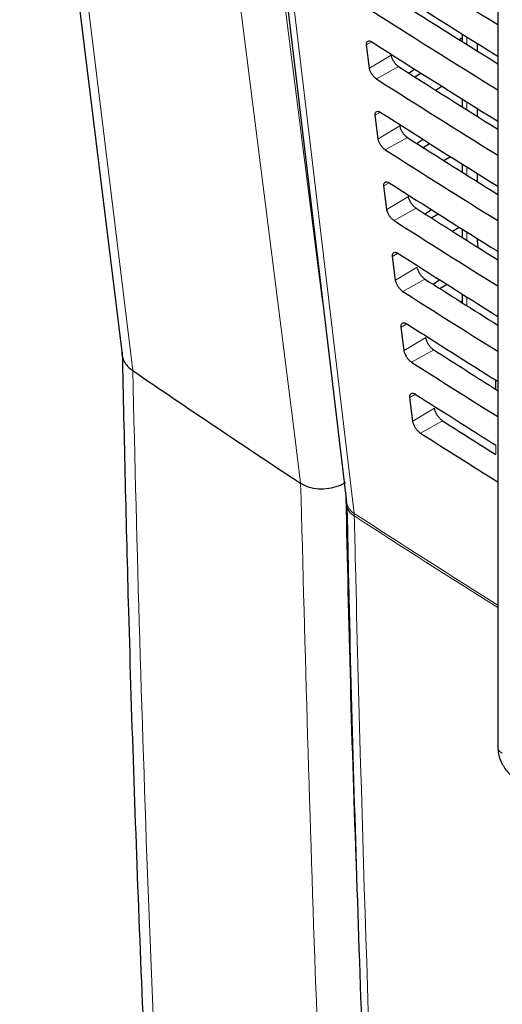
# Paper-space layout 'Blatt4' of a CAD drawing. Header units: millimetres. Extents: x 5 to 418, y 2 to 292.
# Tile 8 of 79: x 82 to 94, y 172 to 198. Entities that reach past the tile are written whole.
import ezdxf

# ---------------------------------------------------------------- set-up
doc = ezdxf.new("R2010")
doc.units = ezdxf.units.MM

psp = doc.layouts.new('Blatt4')

# ---------------------------------------------------------------- linework, layer by layer
at = {"color": 7, "linetype": 'Continuous', "lineweight": 25}
for p, q in [((81.598, 210.434), (84.244, 188.838)), ((87.492, 206.504), (90.042, 185.026)), ((93.956, 206.015), (93.956, 178.687)), ((93.04, 197.031), (92.966, 196.982)), ((93.04, 197.131), (93.04, 196.936)), ((90.642, 196.246), (90.567, 196.855)), ((93.428, 196.888), (93.428, 196.692)), ((91.816, 196.22), (91.662, 196.118)), ((91.809, 196.025), (91.968, 196.124)), ((92.349, 195.682), (92.511, 195.782)), ((93.04, 195.449), (93.04, 195.246)), ((93.428, 195.206), (93.428, 195.002)), ((90.865, 194.42), (90.791, 195.029)), ((92.031, 194.403), (91.871, 194.297)), ((92.025, 194.199), (92.191, 194.302)), ((92.566, 193.856), (92.733, 193.96)), ((93.04, 193.767), (93.04, 193.557)), ((93.428, 193.523), (93.428, 193.313)), ((91.089, 192.594), (91.014, 193.203)), ((92.247, 192.586), (92.08, 192.476)), ((92.241, 192.374), (92.414, 192.481)), ((92.782, 192.031), (92.956, 192.138)), ((93.04, 192.085), (93.04, 191.868)), ((93.428, 191.841), (93.428, 191.787)), ((93.428, 191.787), (93.437, 191.617)), ((91.312, 190.768), (91.238, 191.377)), ((92.462, 190.769), (92.29, 190.655)), ((92.458, 190.548), (92.637, 190.659)), ((93.04, 190.404), (93.04, 190.179)), ((92.999, 190.205), (93.04, 190.231)), ((91.536, 188.942), (91.461, 189.551)), ((84.523, 188.423), (84.523, 188.423)), ((93.896, 188.184), (93.896, 187.95)), ((91.759, 187.116), (91.685, 187.725)), ((88.86, 185.508), (88.861, 185.508))]:
    psp.add_line(p, q, dxfattribs=at)
at = {"color": 7, "linetype": 'Continuous', "lineweight": 18}
for p, q in [((90.697, 196.932), (90.567, 196.855)), ((93.157, 197.057), (93.157, 196.862)), ((91.204, 196.582), (90.642, 196.246)), ((91.391, 196.29), (90.819, 195.971)), ((93.157, 195.375), (93.157, 195.172)), ((90.923, 195.108), (90.791, 195.029)), ((91.427, 194.756), (90.865, 194.42)), ((91.619, 194.457), (91.046, 194.138)), ((93.157, 193.693), (93.157, 193.483)), ((91.15, 193.284), (91.014, 193.203)), ((91.651, 192.93), (91.089, 192.594)), ((91.847, 192.625), (91.274, 192.305)), ((93.157, 192.012), (93.157, 191.794)), ((93.428, 191.787), (93.473, 191.813)), ((91.377, 191.46), (91.238, 191.377)), ((91.874, 191.104), (91.312, 190.768)), ((92.075, 190.792), (91.502, 190.473)), ((93.157, 190.33), (93.157, 190.105)), ((91.604, 189.636), (91.461, 189.551)), ((92.098, 189.278), (91.536, 188.942)), ((92.303, 188.959), (91.73, 188.64)), ((93.954, 188.147), (93.954, 187.913)), ((91.83, 187.811), (91.685, 187.725)), ((92.321, 187.452), (91.759, 187.116)), ((92.531, 187.126), (91.958, 186.807)), ((93.909, 186.252), (93.909, 186.494)), ((90.247, 184.664), (90.243, 184.729))]:
    psp.add_line(p, q, dxfattribs=at)
at = {"color": 7, "linetype": 'Continuous', "lineweight": 18, "flags": 128}
for points in [[(81.878, 210.021), (82.1, 208.212), (82.986, 200.976), (84.523, 188.423)], [(88.861, 185.508), (88.708, 186.718), (88.097, 191.557), (86.124, 207.172)], [(87.282, 207.188), (88.644, 196.4), (89.427, 190.207)], [(87.694, 206.207), (87.837, 205.003), (88.408, 200.191), (90.243, 184.729)]]:
    psp.add_lwpolyline(points, dxfattribs=at)
at = {"color": 7, "linetype": 'Continuous', "lineweight": 25}
psp.add_arc((262.576, 448.73), 315.377, 235.62751, 236.5768, dxfattribs=at)
at = {"color": 7, "linetype": 'Continuous', "lineweight": 18}
for centre, radius, start, end in [((90.455, 185.091), 0.419, 188.8721, 239.5969), ((90.432, 185.005), 0.389, 184.064, 241.5526), ((278.269, 474.645), 345.55, 237.03446, 237.76528), ((278.168, 474.414), 345.354, 237.03406, 237.76451), ((94.148, 178.701), 0.192, 184.1293, 247.1908)]:
    psp.add_arc(centre, radius, start, end, dxfattribs=at)
for centre, major_axis, ratio, start_param, end_param in [((372.028, 363.284), (379.985, 5.827), 0.587244, 3.834585, 4.001386), ((372.028, 351.797), (379.987, -5.634), 0.567146, 3.873355, 3.997444), ((372.013, 364.255), (378.785, 5.828), 0.587275, 3.871004, 3.964908)]:
    psp.add_ellipse(centre, major_axis=major_axis, ratio=ratio, start_param=start_param, end_param=end_param, dxfattribs=at)
at = {"color": 7, "linetype": 'Continuous', "lineweight": 25}
for centre, major_axis, ratio, start_param, end_param in [((385.541, 348.207), (398.123, -5.914), 0.567125, 3.885662, 3.899014), ((386.859, 359.382), (399.827, 6.152), 0.587275, 3.868413, 3.881303), ((385.543, 346.248), (396.994, -5.897), 0.567125, 3.88552, 3.895945), ((385.541, 346.247), (397.802, -5.909), 0.567125, 3.885622, 3.898143), ((386.858, 357.422), (399.506, 6.148), 0.587275, 3.868373, 3.880439), ((385.543, 344.288), (396.673, -5.893), 0.567125, 3.88548, 3.895066), ((385.542, 344.288), (397.48, -5.905), 0.567125, 3.885581, 3.89727), ((386.858, 355.462), (399.185, 6.143), 0.587275, 3.868333, 3.879574), ((385.544, 342.329), (396.352, -5.888), 0.567125, 3.885439, 3.894186), ((385.542, 342.328), (397.159, -5.9), 0.567125, 3.885541, 3.896395), ((386.857, 353.502), (398.864, 6.138), 0.587275, 3.868293, 3.878706), ((385.544, 340.37), (396.031, -5.883), 0.567125, 3.885399, 3.893303), ((385.543, 340.369), (396.838, -5.895), 0.567125, 3.885501, 3.895518), ((386.856, 351.542), (398.543, 6.133), 0.587275, 3.868253, 3.877836), ((385.545, 338.41), (395.71, -5.878), 0.567125, 3.885358, 3.892417), ((385.543, 338.41), (396.517, -5.89), 0.567125, 3.88546, 3.894638), ((386.856, 349.582), (398.221, 6.128), 0.587275, 3.868213, 3.876956), ((385.545, 336.451), (395.389, -5.874), 0.567125, 3.885318, 3.891522), ((385.544, 336.45), (396.196, -5.886), 0.567125, 3.88542, 3.893756), ((386.855, 347.622), (397.9, 6.123), 0.587275, 3.868173, 3.875914), ((385.546, 334.491), (395.068, -5.869), 0.567125, 3.885277, 3.890463), ((385.544, 334.491), (395.875, -5.881), 0.567125, 3.885379, 3.892872)]:
    psp.add_ellipse(centre, major_axis=major_axis, ratio=ratio, start_param=start_param, end_param=end_param, dxfattribs=at)
for points, knots in [([(87.346, 211.626), (88.154, 211.101), (90.498, 209.581), (94.449, 207.101), (99.228, 204.201), (104.1, 201.351), (109.059, 198.552), (114.107, 195.803), (117.995, 193.759), (120.198, 192.63), (120.671, 192.388)], [0, 0, 0, 0, 0.0774167, 0.2244859, 0.3715556, 0.5186246, 0.6656928, 0.8127599, 0.959826, 1, 1, 1, 1]), ([(90.567, 196.855), (90.566, 196.863), (90.564, 196.891), (90.572, 196.928), (90.599, 196.955), (90.639, 196.959), (90.676, 196.945), (90.696, 196.932), (90.699, 196.93)], [0, 0, 0, 0, 0.0949792, 0.3119739, 0.5296104, 0.7467217, 0.9620986, 1, 1, 1, 1]), ([(91.391, 196.29), (91.383, 196.296), (91.356, 196.314), (91.31, 196.359), (91.261, 196.426), (91.224, 196.498), (91.208, 196.551), (91.204, 196.577), (91.204, 196.582)], [0, 0, 0, 0, 0.0986338, 0.3107155, 0.5222066, 0.7341927, 0.9478245, 1, 1, 1, 1]), ([(90.819, 195.971), (90.811, 195.976), (90.786, 195.993), (90.744, 196.034), (90.697, 196.097), (90.662, 196.165), (90.646, 196.215), (90.642, 196.241), (90.642, 196.246)], [0, 0, 0, 0, 0.091609, 0.303723, 0.515218, 0.727167, 0.940735, 1, 1, 1, 1]), ([(90.791, 195.029), (90.79, 195.037), (90.787, 195.066), (90.796, 195.104), (90.824, 195.132), (90.865, 195.135), (90.903, 195.121), (90.923, 195.108), (90.926, 195.106)], [0, 0, 0, 0, 0.097964, 0.314976, 0.532617, 0.749714, 0.965065, 1, 1, 1, 1]), ([(91.619, 194.457), (91.61, 194.463), (91.582, 194.482), (91.535, 194.529), (91.486, 194.597), (91.448, 194.671), (91.432, 194.725), (91.428, 194.751), (91.427, 194.756)], [0, 0, 0, 0, 0.101205, 0.313275, 0.524765, 0.736765, 0.950421, 1, 1, 1, 1]), ([(91.046, 194.138), (91.039, 194.144), (91.013, 194.161), (90.969, 194.204), (90.922, 194.268), (90.886, 194.338), (90.87, 194.389), (90.866, 194.415), (90.865, 194.42)], [0, 0, 0, 0, 0.094506, 0.306607, 0.5181, 0.730064, 0.943658, 1, 1, 1, 1]), ([(91.014, 193.203), (91.013, 193.212), (91.011, 193.241), (91.02, 193.281), (91.048, 193.308), (91.091, 193.312), (91.129, 193.297), (91.15, 193.284), (91.153, 193.282)], [0, 0, 0, 0, 0.100806, 0.317834, 0.53548, 0.752564, 0.96789, 1, 1, 1, 1]), ([(91.847, 192.625), (91.838, 192.631), (91.809, 192.651), (91.761, 192.698), (91.71, 192.768), (91.672, 192.844), (91.655, 192.898), (91.651, 192.925), (91.651, 192.93)], [0, 0, 0, 0, 0.103661, 0.315721, 0.52721, 0.739224, 0.952903, 1, 1, 1, 1]), ([(91.274, 192.305), (91.266, 192.311), (91.239, 192.329), (91.194, 192.373), (91.146, 192.439), (91.109, 192.511), (91.093, 192.563), (91.089, 192.589), (91.089, 192.594)], [0, 0, 0, 0, 0.0972666, 0.3093545, 0.5208462, 0.7328249, 0.9464441, 1, 1, 1, 1]), ([(91.238, 191.377), (91.237, 191.386), (91.235, 191.417), (91.244, 191.457), (91.273, 191.485), (91.317, 191.488), (91.356, 191.473), (91.377, 191.459), (91.38, 191.458)], [0, 0, 0, 0, 0.103516, 0.32056, 0.538209, 0.75528, 0.970583, 1, 1, 1, 1]), ([(92.075, 190.792), (92.065, 190.799), (92.036, 190.819), (91.986, 190.868), (91.934, 190.94), (91.895, 191.017), (91.879, 191.072), (91.875, 191.099), (91.874, 191.104)], [0, 0, 0, 0, 0.10601, 0.31806, 0.52955, 0.741577, 0.955277, 1, 1, 1, 1]), ([(91.502, 190.473), (91.493, 190.479), (91.466, 190.497), (91.42, 190.543), (91.37, 190.61), (91.333, 190.684), (91.317, 190.737), (91.313, 190.763), (91.312, 190.768)], [0, 0, 0, 0, 0.0999, 0.311976, 0.523466, 0.735459, 0.949103, 1, 1, 1, 1]), ([(91.461, 189.551), (91.461, 189.561), (91.458, 189.592), (91.468, 189.633), (91.498, 189.661), (91.544, 189.664), (91.583, 189.649), (91.604, 189.635), (91.607, 189.634)], [0, 0, 0, 0, 0.106103, 0.323161, 0.540814, 0.757873, 0.973154, 1, 1, 1, 1]), ([(92.303, 188.959), (92.293, 188.966), (92.262, 188.987), (92.212, 189.038), (92.159, 189.111), (92.119, 189.19), (92.102, 189.246), (92.099, 189.273), (92.098, 189.278)], [0, 0, 0, 0, 0.1082593, 0.3203, 0.5317894, 0.7438293, 0.9575507, 1, 1, 1, 1]), ([(84.241, 188.889), (84.241, 188.883), (84.236, 188.837), (84.259, 188.748), (84.312, 188.63), (84.399, 188.518), (84.481, 188.455), (84.523, 188.423)], [0, 0, 0, 0, 0.030365, 0.269311, 0.515173, 0.75412, 1, 1, 1, 1]), ([(84.247, 188.889), (84.297, 186.66), (84.413, 181.482), (84.698, 173.419), (85.085, 164.691), (85.562, 156.021), (86.13, 147.414), (86.651, 140.419), (87.014, 136.315), (87.127, 135.038)], [0, 0, 0, 0, 0.121678, 0.282779, 0.443883, 0.604989, 0.766097, 0.927207, 1, 1, 1, 1]), ([(91.73, 188.64), (91.721, 188.646), (91.693, 188.666), (91.645, 188.713), (91.595, 188.782), (91.557, 188.857), (91.54, 188.91), (91.537, 188.937), (91.536, 188.942)], [0, 0, 0, 0, 0.102414, 0.314479, 0.525969, 0.737976, 0.951642, 1, 1, 1, 1]), ([(91.685, 187.725), (91.684, 187.735), (91.682, 187.767), (91.692, 187.809), (91.723, 187.838), (91.77, 187.841), (91.81, 187.824), (91.831, 187.811), (91.833, 187.81)], [0, 0, 0, 0, 0.108574, 0.325646, 0.543303, 0.76035, 0.97561, 1, 1, 1, 1]), ([(92.531, 187.126), (92.52, 187.134), (92.489, 187.155), (92.437, 187.207), (92.383, 187.282), (92.343, 187.363), (92.326, 187.42), (92.322, 187.447), (92.321, 187.452)], [0, 0, 0, 0, 0.1104144, 0.3224465, 0.5339362, 0.7459886, 0.9597301, 1, 1, 1, 1]), ([(91.958, 186.807), (91.948, 186.814), (91.919, 186.834), (91.871, 186.882), (91.819, 186.953), (91.78, 187.029), (91.764, 187.084), (91.76, 187.111), (91.759, 187.116)], [0, 0, 0, 0, 0.104817, 0.316872, 0.528361, 0.740382, 0.954071, 1, 1, 1, 1]), ([(88.861, 185.508), (88.927, 185.473), (89.058, 185.402), (89.319, 185.359), (89.591, 185.369), (89.83, 185.431), (89.963, 185.496), (90.015, 185.53), (90.017, 185.531)], [0, 0, 0, 0, 0.2078273, 0.4156507, 0.6235938, 0.8318169, 0.9915611, 1, 1, 1, 1]), ([(90.04, 185.021), (90.041, 185.015), (90.044, 184.999), (90.045, 184.969), (90.045, 184.949)], [0, 0, 0, 0, 0.36939, 1, 1, 1, 1]), ([(90.055, 184.977), (90.072, 184.162), (90.156, 179.987), (90.39, 172.507), (90.765, 162.54), (91.178, 153.56), (91.5, 147.926), (91.634, 145.573)], [0, 0, 0, 0, 0.061225, 0.313593, 0.566097, 0.818699, 1, 1, 1, 1]), ([(93.956, 178.687), (93.96, 178.626), (93.971, 178.47), (94.072, 178.219), (94.239, 177.989), (94.38, 177.892), (94.439, 177.851)], [0, 0, 0, 0, 0.187821, 0.477899, 0.78076, 1, 1, 1, 1])]:
    psp.add_open_spline(points, degree=3, knots=knots, dxfattribs=at)
at = {"color": 7, "linetype": 'Continuous', "lineweight": 18}
for points, knots in [([(84.523, 188.423), (84.523, 188.423), (84.624, 183.772), (84.898, 174.515), (85.585, 159.561), (86.43, 146.26), (87.149, 137.601), (87.399, 134.596)], [0, 0, 0, 0, 0, 0.253986, 0.507972, 0.829241, 1, 1, 1, 1]), ([(90.696, 145.851), (90.667, 146.269), (90.52, 148.358), (90.16, 153.805), (89.685, 162.234), (89.187, 173.344), (88.978, 181.142), (88.86, 185.508)], [0, 0, 0, 0, 0.032069, 0.160348, 0.416932, 0.673516, 1, 1, 1, 1]), ([(90.029, 185.138), (90.102, 181.92), (90.184, 178.356), (90.328, 174.829), (90.342, 174.486)], [0, 0, 0, 0, 0.902923, 1, 1, 1, 1]), ([(90.247, 184.664), (90.257, 184.235), (90.307, 182.09), (90.544, 173.101), (91.006, 160.356), (91.596, 149.447), (91.823, 145.259)], [0, 0, 0, 0, 0.032288, 0.161438, 0.678067, 1, 1, 1, 1])]:
    psp.add_open_spline(points, degree=3, knots=knots, dxfattribs=at)

doc.saveas('drawing.dxf')
